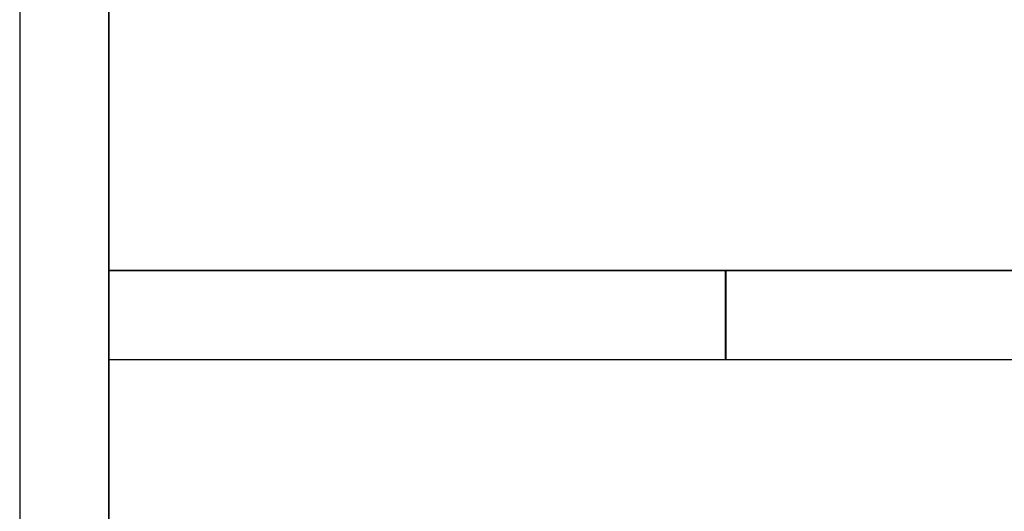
# Model space of a CAD drawing. Header units: metres. Extents: x 391.1 to 427.5, y 12.7 to 28.4.
# Tile 27 of 139: x 404.337 to 405.443, y 25.659 to 26.211. Entities that reach past the tile are written whole.
import ezdxf

# ---------------------------------------------------------------- set-up
doc = ezdxf.new("R2010")
doc.units = ezdxf.units.M
doc.layers.add('01_SUELOS', color=7, linetype='Continuous', lineweight=25, true_color=0x007f00)
doc.layers.add('A-WALL-____-MCUT', color=7, linetype='Continuous', lineweight=25)
doc.layers.add('A-WALL-____-OTLN', color=7, linetype='Continuous', lineweight=25)

# ---------------------------------------------------------------- blocks, each defined once
blk = doc.blocks.new('Family - Envans P1-154705-04_ELEC_P1')
at = {"layer": 'A-WALL-____-MCUT', "color": 253, "true_color": 0xaaaaaa}
for p, q in [((4.5588, 0.1), (0, 0.1)), ((0, 0), (4.5588, 0))]:
    blk.add_line(p, q, dxfattribs=at)
at = {"layer": 'A-WALL-____-OTLN', "color": 253, "true_color": 0xaaaaaa}
for p, q in [((4.5588, 0.1), (0, 0.1)), ((0, 0), (4.5588, 0))]:
    blk.add_line(p, q, dxfattribs=at)
at = {"layer": 'A-WALL-____-OTLN', "color": 253, "lineweight": 18, "true_color": 0xaaaaaa}
blk.add_line((0, 0), (4.5588, 0), dxfattribs=at)
blk = doc.blocks.new('Family - LONDR55-XX_ZZ-ARQ-CAA-M3D-Londres55-154745-04_ELEC_P1')
at = {"layer": '01_SUELOS', "color": 9, "true_color": 0xaad4aa}
for p, q in [((0, 2.1), (0, 0)), ((0, 0), (0, 2.1)), ((0, 0), (6.2404, 0)), ((6.2404, 0), (0, 0))]:
    blk.add_line(p, q, dxfattribs=at)
blk = doc.blocks.new('Family - Envans P1-154783-04_ELEC_P1')
at = {"layer": 'A-WALL-____-MCUT', "color": 253, "true_color": 0xaaaaaa}
for p, q in [((0.693, 0.1), (0, 0.1)), ((0, 0.1), (0, 0)), ((0.693, 0), (0.693, 0.1)), ((0, 0), (0.693, 0))]:
    blk.add_line(p, q, dxfattribs=at)
at = {"layer": 'A-WALL-____-OTLN', "color": 253, "true_color": 0xaaaaaa}
for p, q in [((0.693, 0.1), (0, 0.1)), ((0, 0.1), (0, 0)), ((0.693, 0), (0.693, 0.1)), ((0, 0), (0.693, 0))]:
    blk.add_line(p, q, dxfattribs=at)
at = {"layer": 'A-WALL-____-OTLN', "color": 253, "lineweight": 18, "true_color": 0xaaaaaa}
blk.add_line((0, 0), (0.693, 0), dxfattribs=at)
blk = doc.blocks.new('Family - LONDR55-XX_ZZ-ARQ-CAA-M3D-Londres55-154893-04_ELEC_P1')
at = {"layer": '01_SUELOS', "color": 9, "true_color": 0xaad4aa}
for p, q in [((0, 1.755), (0, 0)), ((0, 0), (0, 1.755)), ((6.2404, 1.755), (0, 1.755)), ((0, 1.755), (6.2404, 1.755))]:
    blk.add_line(p, q, dxfattribs=at)
blk = doc.blocks.new('Family - LONDR55-XX_ZZ-ARQ-CAA-M3D-Londres55-155045-04_ELEC_P1')
at = {"layer": '01_SUELOS', "color": 9, "true_color": 0xaad4aa}
for p, q in [((6.1394, 11.0538), (6.1394, 14.9576)), ((6.1394, 14.9576), (6.1394, 11.0538))]:
    blk.add_line(p, q, dxfattribs=at)
blk = doc.blocks.new('Family - Envans P1-155158-04_ELEC_P1')
at = {"layer": 'A-WALL-____-MCUT', "color": 253, "true_color": 0xaaaaaa}
for p, q in [((0.3859, 0.1), (0, 0.1)), ((0, 0.1), (0, 0)), ((0, 0), (0.3859, 0))]:
    blk.add_line(p, q, dxfattribs=at)
at = {"layer": 'A-WALL-____-OTLN', "color": 253, "true_color": 0xaaaaaa}
for p, q in [((1.2366, 0.1), (0, 0.1)), ((0, 0.1), (0, 0)), ((0, 0), (1.2366, 0))]:
    blk.add_line(p, q, dxfattribs=at)
at = {"layer": 'A-WALL-____-OTLN', "color": 253, "lineweight": 18, "true_color": 0xaaaaaa}
blk.add_line((0, 0), (1.2366, 0), dxfattribs=at)
blk = doc.blocks.new('LONDR55-XX_ZZ-ARQ-CAA-M3D-Londres55_ifc-1-04_ELEC_P1')
at = {"layer": '01_SUELOS', "color": 253, "lineweight": 18, "true_color": 0xaaaaaa}
for name, p in [('Family - LONDR55-XX_ZZ-ARQ-CAA-M3D-Londres55-155045-04_ELEC_P1', (398.2972, 13.1206)), ('Family - LONDR55-XX_ZZ-ARQ-CAA-M3D-Londres55-154745-04_ELEC_P1', (404.4366, 25.9295)), ('Family - LONDR55-XX_ZZ-ARQ-CAA-M3D-Londres55-154893-04_ELEC_P1', (404.4366, 24.1745))]:
    blk.add_blockref(name, p, dxfattribs=at)
at = {"layer": 'A-WALL-____-OTLN', "color": 253, "lineweight": 18, "true_color": 0xaaaaaa, "rotation": 90}
blk.add_blockref('Family - Envans P1-154705-04_ELEC_P1', (404.4366, 23.5195), dxfattribs=at)
at = {"layer": 'A-WALL-____-OTLN', "color": 253, "lineweight": 18, "true_color": 0xaaaaaa}
for name, p in [('Family - Envans P1-154783-04_ELEC_P1', (404.4366, 25.8295)), ('Family - Envans P1-155158-04_ELEC_P1', (405.1297, 25.8295))]:
    blk.add_blockref(name, p, dxfattribs=at)

msp = doc.modelspace()

# ---------------------------------------------------------------- block references
at = {"lineweight": 5}
msp.add_blockref('LONDR55-XX_ZZ-ARQ-CAA-M3D-Londres55_ifc-1-04_ELEC_P1', (0, 0), dxfattribs=at)

doc.saveas('drawing.dxf')
